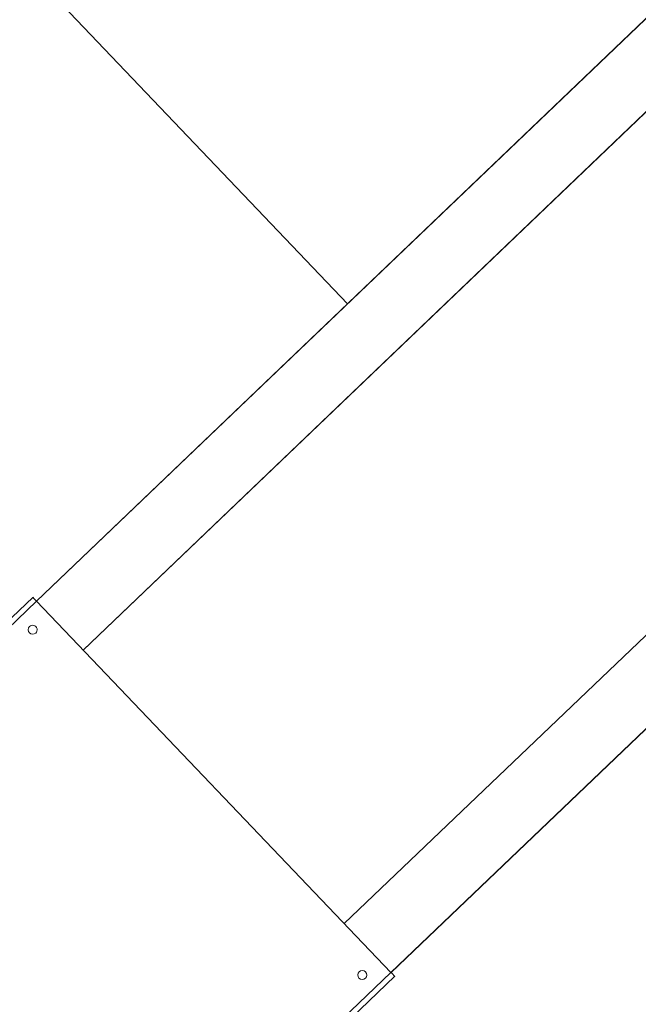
# Model space of a CAD drawing. Header units: metres. Extents: x 135583 to 135939, y 457896 to 458258.
# Tile 243 of 256: x 135773.722 to 135774.409, y 457941.142 to 457942.235. Entities that reach past the tile are written whole.
import ezdxf

# ---------------------------------------------------------------- set-up
doc = ezdxf.new("R2010")
doc.units = ezdxf.units.M
doc.layers.add('NIEUWE INSTALLATIE', color=250, linetype='Continuous', lineweight=0)

msp = doc.modelspace()

# ---------------------------------------------------------------- linework, layer by layer
at = {"layer": 'NIEUWE INSTALLATIE'}
for p, q in [((135775.1021, 457942.8904), (135773.7407, 457941.5896)), ((135775.1539, 457942.8362), (135773.7925, 457941.5354)), ((135773.7925, 457941.5354), (135775.1539, 457942.8362)), ((135774.8128, 457942.6142), (135773.7406, 457941.5897)), ((135773.4887, 457942.5453), (135774.0863, 457941.9198)), ((135774.0826, 457941.2317), (135775.4441, 457942.5326)), ((135775.4441, 457942.5326), (135774.0826, 457941.2317)), ((135774.1344, 457941.1775), (135775.4959, 457942.4783)), ((135774.1345, 457941.1774), (135775.2067, 457942.2019)), ((135773.7365, 457941.5939), (135773.375, 457941.2485)), ((135773.7407, 457941.5896), (135773.3791, 457941.2442)), ((135773.7407, 457941.5896), (135774.1344, 457941.1775)), ((135774.1344, 457941.1775), (135773.7729, 457940.8321)), ((135773.7771, 457940.8277), (135774.1386, 457941.1732))]:
    msp.add_line(p, q, dxfattribs=at)
for centre, major_axis, ratio, start_param, end_param in [((135773.7407, 457941.5896), (-0.00414, 0.00434), 0.000001, 0, 1.570796), ((135773.7364, 457941.5579), (-0.0033, -0.00376), 1, 4.625123, 7.766715), ((135773.7364, 457941.5579), (-0.00498, 0.00048), 1, 2.429793, 5.571386), ((135774.1025, 457941.1747), (0.00161, 0.00473), 1, 1.090831, 4.232423), ((135774.1025, 457941.1747), (-0.00468, -0.00175), 1, 1.974931, 5.116523), ((135774.1344, 457941.1775), (-0.00414, 0.00434), 0.000001, 1.570796, 3.141593)]:
    msp.add_ellipse(centre, major_axis=major_axis, ratio=ratio, start_param=start_param, end_param=end_param, dxfattribs=at)

doc.saveas('drawing.dxf')
